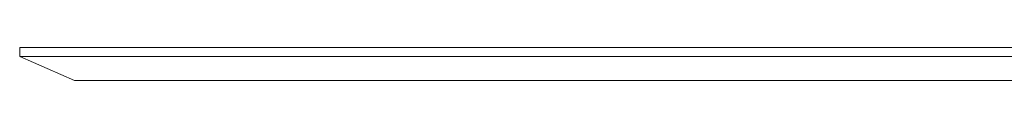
# Model space of a CAD drawing. Header units: inches. Extents: x 52 to 143, y -219 to -85.
# Tile 2 of 20: x 51.601 to 67.504, y -180.398 to -179.867. Entities that reach past the tile are written whole.
import ezdxf

# ---------------------------------------------------------------- set-up
doc = ezdxf.new("R2010")
doc.units = ezdxf.units.IN
doc.header["$MEASUREMENT"] = 0
doc.layers.add('Capa 1', color=7, linetype='Continuous')

msp = doc.modelspace()

# ---------------------------------------------------------------- linework, layer by layer
at = {"layer": 'Capa 1', "color": 7, "lineweight": 5}
for points in [[(51.601, -179.867), (51.606, -179.867), (51.622, -179.867), (51.647, -179.867), (51.689, -179.867), (51.736, -179.867), (51.794, -179.867), (51.861, -179.867), (51.939, -179.867), (52.028, -179.867)], [(51.601, -179.867), (51.601, -180.012)], [(52.028, -179.867), (52.085, -179.867), (52.153, -179.867), (52.231, -179.867), (52.319, -179.867), (52.414, -179.867), (52.517, -179.867), (52.627, -179.867), (52.741, -179.867), (52.867, -179.867), (52.997, -179.867), (53.127, -179.867), (53.268, -179.867), (53.408, -179.867), (53.549, -179.867), (53.695, -179.867)], [(73.722, -179.867), (71.852, -179.867), (69.982, -179.867), (68.118, -179.867), (66.248, -179.867), (64.378, -179.867), (62.508, -179.867), (60.742, -179.867), (58.981, -179.867), (57.221, -179.867), (55.455, -179.867), (53.695, -179.867)], [(51.601, -180.012), (51.606, -180.012), (51.622, -180.012), (51.647, -180.012), (51.689, -180.012), (51.736, -180.012), (51.794, -180.012), (51.861, -180.012), (51.939, -180.012), (52.028, -180.012)], [(51.601, -180.012), (52.486, -180.398)], [(52.028, -180.012), (52.085, -180.012), (52.153, -180.012), (52.231, -180.012), (52.319, -180.012), (52.414, -180.012), (52.517, -180.012), (52.627, -180.012), (52.741, -180.012), (52.867, -180.012), (52.997, -180.012), (53.127, -180.012), (53.268, -180.012), (53.408, -180.012), (53.549, -180.012), (53.695, -180.012)], [(53.695, -180.012), (55.565, -180.012), (57.435, -180.012), (59.304, -180.012), (61.174, -180.012), (63.039, -180.012), (64.909, -180.012), (66.675, -180.012), (68.435, -180.012), (70.196, -180.012), (71.962, -180.012), (73.722, -180.012)], [(52.856, -180.398), (52.767, -180.398), (52.695, -180.398), (52.632, -180.398), (52.58, -180.398), (52.538, -180.398), (52.512, -180.398), (52.491, -180.398), (52.486, -180.398)], [(53.757, -180.398), (53.653, -180.398), (53.549, -180.398), (53.445, -180.398), (53.346, -180.398), (53.257, -180.398), (53.168, -180.398), (53.085, -180.398), (53.017, -180.398), (52.95, -180.398), (52.898, -180.398), (52.856, -180.398)], [(73.66, -180.398), (72.071, -180.398), (70.477, -180.398), (68.888, -180.398), (67.295, -180.398), (65.701, -180.398), (64.107, -180.398), (62.513, -180.398), (61.263, -180.398), (60.013, -180.398), (58.757, -180.398), (57.507, -180.398), (56.257, -180.398), (55.007, -180.398), (53.757, -180.398)]]:
    msp.add_lwpolyline(points, dxfattribs=at)

doc.saveas('drawing.dxf')
